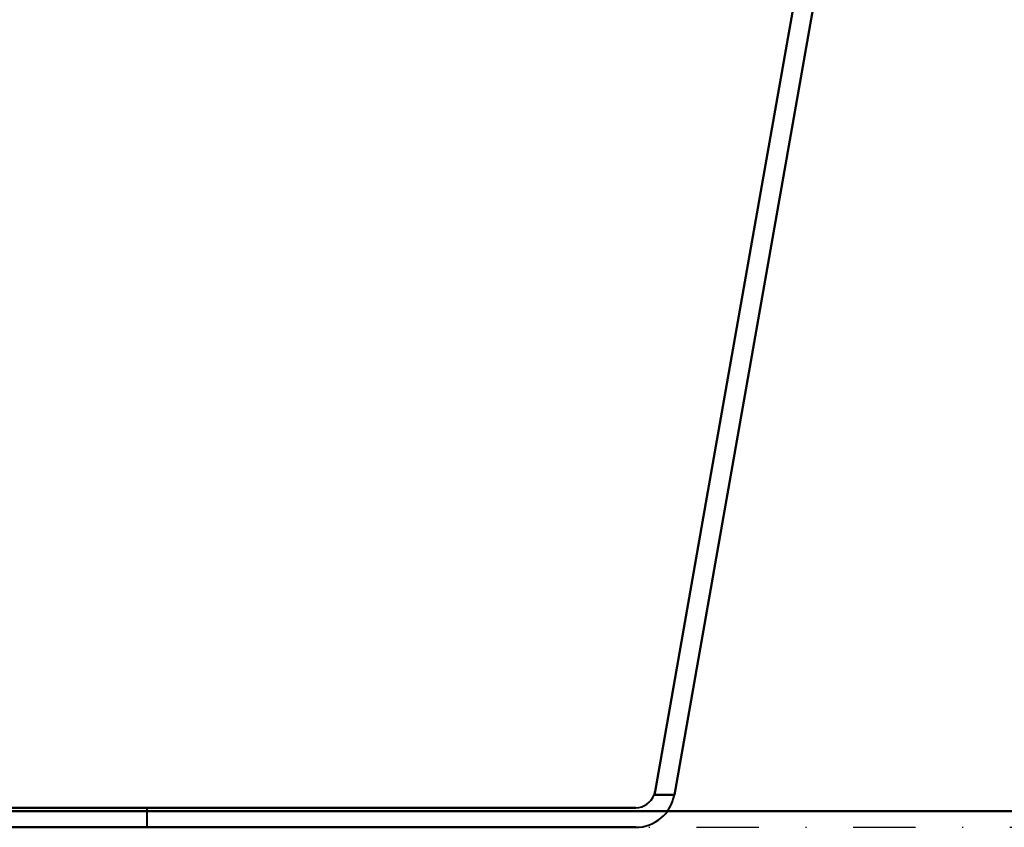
# Model space of a CAD drawing. Header units: millimetres. Extents: x -1087 to 1688, y -120 to 1010.
# Tile 4 of 86: x -437 to -337, y 0 to 82. Entities that reach past the tile are written whole.
import ezdxf

# ---------------------------------------------------------------- set-up
doc = ezdxf.new("R2010")
doc.units = ezdxf.units.MM
doc.linetypes.add('Tiret point', pattern=[15.875, 6.35, -4.7625, 0, -4.7625])
for name, color, linetype, lineweight in [('A-FLOR-LEVL', 51, 'Continuous', 30), ('A-GENM', 13, 'Continuous', 40), ('G-IMPT', 8, 'Continuous', 40)]:
    doc.layers.add(name, color=color, linetype=linetype, lineweight=lineweight)

# ---------------------------------------------------------------- blocks, each defined once
blk = doc.blocks.new('Maintenance r21 - Maintenance r21-751643-Arrière')
at = {"layer": 'A-GENM'}
for p, q in [((535, 1.65), (-535, 1.65)), ((-535, 1.65), (535, 1.65))]:
    blk.add_line(p, q, dxfattribs=at)
blk = doc.blocks.new('NEXA 700 CALQUES_dwg-751640-Arrière')
at = {"layer": 'G-IMPT'}
for p, q in [((-424.25, 2), (-437.25, 2)), ((-430.75, 2), (-437.25, 2)), ((-424.25, 2), (-437.25, 2)), ((-430.75, 2), (-437.25, 2)), ((-437.25, 2), (-430.75, 2)), ((-437.25, 2), (-430.75, 2)), ((-424.25, 2), (-430.75, 2)), ((-424.25, 2), (-430.75, 2)), ((-430.75, 2), (-424.25, 2)), ((-430.75, 2), (-424.25, 2)), ((-424.25, 0), (-424.25, 2)), ((-424.25, 0), (-424.25, 2)), ((-424.25, 0), (-437.25, 0)), ((-424.25, 0), (-437.25, 0)), ((-424.25, 0), (-437.25, 0)), ((-424.25, 0), (-437.25, 0)), ((-437.25, 0), (-424.25, 0)), ((-437.25, 0), (-424.25, 0)), ((-437.25, 0), (-424.25, 0)), ((-437.25, 0), (-424.25, 0))]:
    blk.add_line(p, q, dxfattribs=at)
at = {"layer": 'G-IMPT', "flags": 128}
for points in [[(-351.32, 123.68), (-356.61, 93.67), (-361.91, 63.67), (-367.2, 33.66), (-372.49, 3.65)], [(-372.49, 3.65), (-367.2, 33.66), (-361.91, 63.67), (-356.61, 93.67), (-351.32, 123.68)], [(-351.32, 123.68), (-356.61, 93.67), (-361.91, 63.67), (-367.2, 33.66), (-372.49, 3.65)], [(-372.49, 3.65), (-367.2, 33.66), (-361.91, 63.67), (-356.61, 93.67), (-351.32, 123.68)], [(-370.52, 3.31), (-365.21, 33.4), (-359.9, 63.49), (-354.6, 93.58), (-349.29, 123.68)], [(-349.29, 123.68), (-354.6, 93.58), (-359.9, 63.49), (-365.21, 33.4), (-370.52, 3.31)], [(-370.52, 3.31), (-365.21, 33.4), (-359.9, 63.49), (-354.6, 93.58), (-349.29, 123.68)], [(-349.29, 123.68), (-354.6, 93.58), (-359.9, 63.49), (-365.21, 33.4), (-370.52, 3.31)], [(-372.58, 3.31), (-372.07, 3.31), (-371.55, 3.31), (-371.03, 3.31), (-370.52, 3.31)], [(-372.58, 3.31), (-372.07, 3.31), (-371.55, 3.31), (-371.03, 3.31), (-370.52, 3.31)], [(-370.52, 3.31), (-371.03, 3.31), (-371.55, 3.31), (-372.07, 3.31), (-372.58, 3.31)], [(-370.52, 3.31), (-371.03, 3.31), (-371.55, 3.31), (-372.07, 3.31), (-372.58, 3.31)], [(-374.46, 2), (-402.6, 2), (-430.75, 2), (-458.89, 2), (-487.04, 2)], [(-487.04, 2), (-458.89, 2), (-430.75, 2), (-402.6, 2), (-374.46, 2)], [(-487.04, 2), (-458.89, 2), (-430.75, 2), (-402.6, 2), (-374.46, 2)], [(-374.46, 2), (-402.6, 2), (-430.75, 2), (-458.89, 2), (-487.04, 2)], [(-487.04, 0), (-458.89, 0), (-430.75, 0), (-402.6, 0), (-374.46, 0)], [(-374.46, 0), (-402.6, 0), (-430.75, 0), (-458.89, 0), (-487.04, 0)], [(-374.46, 0), (-402.6, 0), (-430.75, 0), (-458.89, 0), (-487.04, 0)], [(-487.04, 0), (-458.89, 0), (-430.75, 0), (-402.6, 0), (-374.46, 0)]]:
    blk.add_lwpolyline(points, dxfattribs=at)
at = {"layer": 'G-IMPT'}
for radius, end in [(2, 339.678), (2, 339.678), (4, 350), (2, 339.678), (4, 350), (4, 350), (2, 339.678), (4, 350)]:
    blk.add_arc((-374.46, 4), radius, 270, end, dxfattribs=at)
for points in [[(-372.58, 3.31), (-372.56, 3.36), (-372.52, 3.48), (-372.5, 3.59), (-372.49, 3.65)], [(-372.49, 3.65), (-372.5, 3.59), (-372.52, 3.48), (-372.56, 3.36), (-372.58, 3.31)], [(-372.49, 3.65), (-372.5, 3.59), (-372.52, 3.48), (-372.56, 3.36), (-372.58, 3.31)], [(-372.58, 3.31), (-372.56, 3.36), (-372.52, 3.48), (-372.5, 3.59), (-372.49, 3.65)]]:
    blk.add_open_spline(points, degree=3, dxfattribs=at)

msp = doc.modelspace()

# ---------------------------------------------------------------- linework, layer by layer
at = {"layer": 'A-FLOR-LEVL', "linetype": 'Tiret point'}
msp.add_line((-1087.15, 0), (1447.78, 0), dxfattribs=at)

# ---------------------------------------------------------------- block references
at = {"layer": 'A-GENM'}
msp.add_blockref('Maintenance r21 - Maintenance r21-751643-Arrière', (0, 0), dxfattribs=at)
at = {"layer": 'G-IMPT'}
msp.add_blockref('NEXA 700 CALQUES_dwg-751640-Arrière', (0, 0), dxfattribs=at)

doc.saveas('drawing.dxf')
